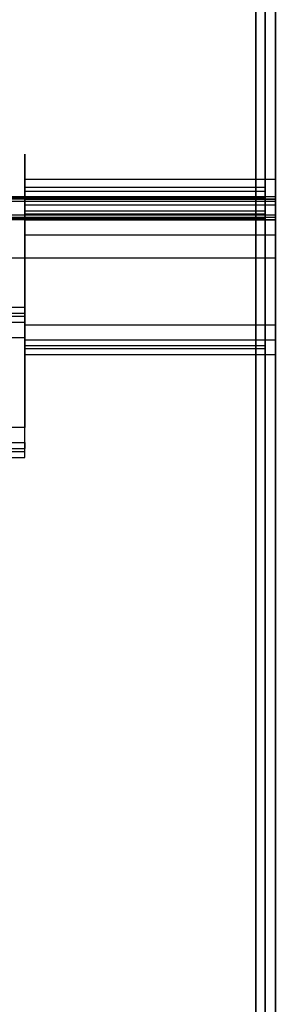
# Model space of a CAD drawing. Header units: millimetres. Extents: x 0 to 20, y -30 to 115.
# Tile 18 of 78: x 12.45 to 15, y -3.39 to 6.43. Entities that reach past the tile are written whole.
import ezdxf

# ---------------------------------------------------------------- set-up
doc = ezdxf.new("R2010")
doc.units = ezdxf.units.MM
doc.header["$MEASUREMENT"] = 0
doc.layers.add('Default', color=7, linetype='Continuous', true_color=0x000000)

msp = doc.modelspace()

# ---------------------------------------------------------------- linework, layer by layer
at = {"layer": 'Default'}
for points, degree in [([(15, 21.594, 144.5139), (15, 13.1297, 145.2921), (15, 4.6654, 146.0702)], 2), ([(14.8043, 4.6425, 145.8213), (14.8043, 13.1068, 145.0431), (14.8043, 21.5711, 144.265)], 2), ([(14.8043, 21.5482, 144.016), (14.8043, 13.0839, 144.7942), (14.8043, 4.6196, 145.5723)], 2), ([(14.9, 4.6562, 145.9707), (14.9, 13.1205, 145.1925), (14.9, 21.5848, 144.4144)], 2), ([(14.9, 4.6516, 145.9209), (14.9, 13.1159, 145.1427), (14.9, 21.5802, 144.3646)], 2), ([(15, 4.6425, 145.8213), (15, 13.1068, 145.0431), (15, 21.5711, 144.265)], 2), ([(15, 21.5482, 144.016), (15, 13.0839, 144.7942), (15, 4.6196, 145.5723)], 2), ([(14.8043, 4.4823, 144.0786), (14.8043, 12.9466, 143.3005), (14.8043, 21.4109, 142.5223)], 2), ([(15, 4.4823, 144.0786), (15, 12.9466, 143.3005), (15, 21.4109, 142.5223)], 2), ([(14.8043, 21.388, 142.2734), (14.8043, 12.9237, 143.0515), (14.8043, 4.4594, 143.8297)], 2), ([(14.9, 21.3788, 142.1738), (14.9, 12.9145, 142.952), (14.9, 4.4502, 143.7301)], 2), ([(14.9, 21.3743, 142.124), (14.9, 12.9099, 142.9022), (14.9, 4.4456, 143.6803)], 2), ([(15, 21.388, 142.2734), (15, 12.9237, 143.0515), (15, 4.4594, 143.8297)], 2), ([(15, 4.4365, 143.5807), (15, 12.9008, 142.8026), (15, 21.3651, 142.0244)], 2), ([(12.4979, 4.8378, 185.8591), (13.7489, 4.8378, 185.8591), (15, 4.8378, 185.8591)], 2), ([(12.4979, 4.7576, 185.9188), (12.4979, 4.7977, 185.889), (12.4979, 4.8378, 185.8591)], 2), ([(12.4979, 4.7576, 185.9188), (13.2986, 4.7576, 185.9188), (14.0993, 4.7576, 185.9188), (14.9, 4.7576, 185.9188)], 3), ([(12.4979, 4.7175, 185.9487), (13.2986, 4.7175, 185.9487), (14.0993, 4.7175, 185.9487), (14.9, 4.7175, 185.9487)], 3), ([(12.4979, 4.7175, 185.9487), (12.4979, 4.6774, 185.9785), (12.4979, 4.6373, 186.0084)], 2), ([(0, 4.6654, 146.0702), (7.5, 4.6654, 146.0702), (15, 4.6654, 146.0702)], 2), ([(0, 4.6425, 145.8213), (7.5, 4.6425, 145.8213), (15, 4.6425, 145.8213)], 2), ([(0, 4.6196, 145.5723), (7.5, 4.6196, 145.5723), (15, 4.6196, 145.5723)], 2), ([(0.1, 4.6562, 145.9707), (5.0333, 4.6562, 145.9707), (9.9667, 4.6562, 145.9707), (14.9, 4.6562, 145.9707)], 3), ([(0.1, 4.6516, 145.9209), (5.0333, 4.6516, 145.9209), (9.9667, 4.6516, 145.9209), (14.9, 4.6516, 145.9209)], 3), ([(0.1957, 4.6425, 145.8213), (7.5, 4.6425, 145.8213), (14.8043, 4.6425, 145.8213)], 2), ([(0.1957, 4.6196, 145.5723), (7.5, 4.6196, 145.5723), (14.8043, 4.6196, 145.5723)], 2), ([(12.4979, 4.6373, 186.0084), (13.7489, 4.6373, 186.0084), (15, 4.6373, 186.0084)], 2), ([(12.4979, 4.6373, 186.0084), (13.6511, 4.6373, 186.0084), (14.8043, 4.6373, 186.0084)], 2), ([(12.4979, 4.5816, 187.6082), (12.4979, 4.0699, 187.9892), (12.4979, 3.5581, 188.3701)], 2), ([(12.4979, 4.5816, 187.6082), (13.7489, 4.5816, 187.6082), (15, 4.5816, 187.6082)], 2), ([(12.4979, 4.5816, 187.6082), (12.4979, 4.5517, 187.5681), (12.4979, 4.5219, 187.528)], 2), ([(12.4979, 4.5219, 187.528), (13.2986, 4.5219, 187.528), (14.0993, 4.5219, 187.528), (14.9, 4.5219, 187.528)], 3), ([(12.4979, 4.5219, 187.528), (12.4979, 4.0101, 187.909), (12.4979, 3.4984, 188.2899)], 2), ([(14.9, -9.1144, 197.6795), (14.9, -2.2962, 192.6037), (14.9, 4.5219, 187.528)], 2), ([(15, 4.5816, 187.6082), (15, -2.2365, 192.684), (15, -9.0546, 197.7597)], 2), ([(0, 4.4823, 144.0786), (7.5, 4.4823, 144.0786), (15, 4.4823, 144.0786)], 2), ([(0, 4.4594, 143.8297), (7.5, 4.4594, 143.8297), (15, 4.4594, 143.8297)], 2), ([(0, 4.4365, 143.5807), (7.5, 4.4365, 143.5807), (15, 4.4365, 143.5807)], 2), ([(0.1, 4.4502, 143.7301), (5.0333, 4.4502, 143.7301), (9.9667, 4.4502, 143.7301), (14.9, 4.4502, 143.7301)], 3), ([(0.1, 4.4456, 143.6803), (5.0333, 4.4456, 143.6803), (9.9667, 4.4456, 143.6803), (14.9, 4.4456, 143.6803)], 3), ([(0.1957, 4.4823, 144.0786), (7.5, 4.4823, 144.0786), (14.8043, 4.4823, 144.0786)], 2), ([(0.1957, 4.4594, 143.8297), (7.5, 4.4594, 143.8297), (14.8043, 4.4594, 143.8297)], 2), ([(12.4979, 4.492, 187.4879), (13.2986, 4.492, 187.4879), (14.0993, 4.492, 187.4879), (14.9, 4.492, 187.4879)], 3), ([(12.4979, 4.4323, 187.4077), (12.4979, 4.4622, 187.4478), (12.4979, 4.492, 187.4879)], 2), ([(12.4979, 4.492, 187.4879), (12.4979, 3.9803, 187.8689), (12.4979, 3.4685, 188.2498)], 2), ([(12.4979, 4.4368, 186.1577), (13.6511, 4.4368, 186.1577), (14.8043, 4.4368, 186.1577)], 2), ([(12.4979, 4.4368, 186.1577), (13.7489, 4.4368, 186.1577), (15, 4.4368, 186.1577)], 2), ([(12.4979, 4.4323, 187.4077), (12.4979, 3.9206, 187.7886), (12.4979, 3.4088, 188.1696)], 2), ([(12.4979, 4.4323, 187.4077), (13.7489, 4.4323, 187.4077), (15, 4.4323, 187.4077)], 2), ([(12.4979, 4.4323, 187.4077), (12.4979, 3.9206, 187.7886), (12.4979, 3.4088, 188.1696)], 2), ([(12.4979, 4.4323, 187.4077), (13.6511, 4.4323, 187.4077), (14.8043, 4.4323, 187.4077)], 2), ([(14.8043, -9.2039, 197.5592), (14.8043, -2.3858, 192.4834), (14.8043, 4.4323, 187.4077)], 2), ([(14.9, -9.1442, 197.6394), (14.9, -2.3261, 192.5636), (14.9, 4.492, 187.4879)], 2), ([(15, -9.2039, 197.5592), (15, -2.3858, 192.4834), (15, 4.4323, 187.4077)], 2), ([(12.4979, 3.2595, 187.9691), (12.4979, 3.7713, 187.5881), (12.4979, 4.283, 187.2071)], 2), ([(12.4979, 4.283, 187.2071), (13.6511, 4.283, 187.2071), (14.8043, 4.283, 187.2071)], 2), ([(12.4979, 3.2595, 187.9691), (12.4979, 3.7713, 187.5881), (12.4979, 4.283, 187.2071)], 2), ([(12.4979, 4.283, 187.2071), (13.7489, 4.283, 187.2071), (15, 4.283, 187.2071)], 2), ([(14.8043, 4.283, 187.2071), (14.8043, -2.5351, 192.2829), (14.8043, -9.3532, 197.3587)], 2), ([(15, 4.283, 187.2071), (15, -2.5351, 192.2829), (15, -9.3532, 197.3587)], 2), ([(0, 4.053, 144.8713), (7.5, 4.053, 144.8713), (15, 4.053, 144.8713)], 2), ([(12.4979, 3.5581, 188.3701), (7.4989, 3.5581, 188.3701), (2.5, 3.5581, 188.3701)], 2), ([(12.4979, 3.5581, 188.3701), (12.4979, 3.5283, 188.33), (12.4979, 3.4984, 188.2899)], 2), ([(12.4979, 3.4984, 188.2899), (7.4989, 3.4984, 188.2899), (2.5, 3.4984, 188.2899)], 2), ([(12.4979, 3.4685, 188.2498), (7.4989, 3.4685, 188.2498), (2.5, 3.4685, 188.2498)], 2), ([(12.4979, 3.4088, 188.1696), (12.4979, 3.4387, 188.2097), (12.4979, 3.4685, 188.2498)], 2), ([(12.4979, 3.4088, 188.1696), (7.4989, 3.4088, 188.1696), (2.5, 3.4088, 188.1696)], 2), ([(12.4979, 3.4088, 188.1696), (7.4989, 3.4088, 188.1696), (2.5, 3.4088, 188.1696)], 2), ([(12.4979, 3.3873, 186.0039), (12.4979, 2.8756, 186.3849), (12.4979, 2.3638, 186.7659)], 2), ([(12.4979, 3.3873, 186.0039), (13.6511, 3.3873, 186.0039), (14.8043, 3.3873, 186.0039)], 2), ([(12.4979, 3.3873, 186.0039), (12.4979, 2.8756, 186.3849), (12.4979, 2.3638, 186.7659)], 2), ([(12.4979, 3.3873, 186.0039), (13.7489, 3.3873, 186.0039), (15, 3.3873, 186.0039)], 2), ([(14.8043, -10.2489, 196.1555), (14.8043, -3.4308, 191.0797), (14.8043, 3.3873, 186.0039)], 2), ([(15, -10.2489, 196.1555), (15, -3.4308, 191.0797), (15, 3.3873, 186.0039)], 2), ([(2.5, 3.2595, 187.9691), (7.4989, 3.2595, 187.9691), (12.4979, 3.2595, 187.9691)], 2), ([(2.5, 3.2595, 187.9691), (7.4989, 3.2595, 187.9691), (12.4979, 3.2595, 187.9691)], 2), ([(12.4979, 2.2145, 186.5653), (12.4979, 2.7263, 186.1844), (12.4979, 3.238, 185.8034)], 2), ([(12.4979, 3.238, 185.8034), (13.7489, 3.238, 185.8034), (15, 3.238, 185.8034)], 2), ([(12.4979, 3.1783, 185.7232), (12.4979, 3.2082, 185.7633), (12.4979, 3.238, 185.8034)], 2), ([(12.4979, 2.2145, 186.5653), (12.4979, 2.7263, 186.1844), (12.4979, 3.238, 185.8034)], 2), ([(12.4979, 3.238, 185.8034), (13.6511, 3.238, 185.8034), (14.8043, 3.238, 185.8034)], 2), ([(12.4979, 3.1783, 185.7232), (13.2986, 3.1783, 185.7232), (14.0993, 3.1783, 185.7232), (14.9, 3.1783, 185.7232)], 3), ([(12.4979, 2.1548, 186.4851), (12.4979, 2.6666, 186.1042), (12.4979, 3.1783, 185.7232)], 2), ([(12.4979, 3.1484, 185.6831), (13.2986, 3.1484, 185.6831), (14.0993, 3.1484, 185.6831), (14.9, 3.1484, 185.6831)], 3), ([(12.4979, 3.1484, 185.6831), (12.4979, 3.1186, 185.643), (12.4979, 3.0887, 185.6029)], 2), ([(12.4979, 2.125, 186.445), (12.4979, 2.6367, 186.0641), (12.4979, 3.1484, 185.6831)], 2), ([(14.8043, 3.238, 185.8034), (14.8043, -3.5801, 190.8792), (14.8043, -10.3982, 195.9549)], 2), ([(14.9, 3.1783, 185.7232), (14.9, -3.6398, 190.799), (14.9, -10.4579, 195.8747)], 2), ([(14.9, 3.1484, 185.6831), (14.9, -3.6697, 190.7588), (14.9, -10.4878, 195.8346)], 2), ([(15, 3.238, 185.8034), (15, -3.5801, 190.8792), (15, -10.3982, 195.9549)], 2), ([(12.4979, 2.0653, 186.3648), (12.4979, 2.577, 185.9838), (12.4979, 3.0887, 185.6029)], 2), ([(12.4979, 3.0887, 185.6029), (13.7489, 3.0887, 185.6029), (15, 3.0887, 185.6029)], 2), ([(15, -10.5475, 195.7544), (15, -3.7294, 190.6786), (15, 3.0887, 185.6029)], 2), ([(12.4979, 2.3638, 186.7659), (7.4989, 2.3638, 186.7659), (2.5, 2.3638, 186.7659)], 2), ([(12.4979, 2.3638, 186.7659), (7.4989, 2.3638, 186.7659), (2.5, 2.3638, 186.7659)], 2), ([(2.5, 2.2145, 186.5653), (7.4989, 2.2145, 186.5653), (12.4979, 2.2145, 186.5653)], 2), ([(2.5, 2.2145, 186.5653), (7.4989, 2.2145, 186.5653), (12.4979, 2.2145, 186.5653)], 2), ([(12.4979, 2.2145, 186.5653), (12.4979, 2.1847, 186.5252), (12.4979, 2.1548, 186.4851)], 2), ([(2.5, 2.1548, 186.4851), (7.4989, 2.1548, 186.4851), (12.4979, 2.1548, 186.4851)], 2), ([(2.5, 2.125, 186.445), (7.4989, 2.125, 186.445), (12.4979, 2.125, 186.445)], 2), ([(2.5, 2.0653, 186.3648), (7.4989, 2.0653, 186.3648), (12.4979, 2.0653, 186.3648)], 2), ([(12.4979, 2.0653, 186.3648), (12.4979, 2.0951, 186.4049), (12.4979, 2.125, 186.445)], 2)]:
    msp.add_open_spline(points, degree=degree, dxfattribs=at)
for points, weights in [([(12.4979, 4.8378, 185.8591), (12.4979, 5.5843, 186.8618), (12.4979, 4.5816, 187.6082)], [1, 0.707106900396, 1]), ([(15, 4.8378, 185.8591), (15, 5.5843, 186.8618), (15, 4.5816, 187.6082)], [1, 0.707106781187, 1]), ([(12.4979, 4.7576, 185.9188), (12.4979, 5.4443, 186.8413), (12.4979, 4.5219, 187.528)], [1, 0.707106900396, 1]), ([(12.4979, 4.7175, 185.9487), (12.4979, 5.3744, 186.831), (12.4979, 4.492, 187.4879)], [1, 0.707106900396, 1]), ([(14.9, 4.5219, 187.528), (14.9, 5.4443, 186.8413), (14.9, 4.7576, 185.9188)], [1, 0.707106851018, 0.999999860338]), ([(14.9, 4.492, 187.4879), (14.9, 5.3744, 186.831), (14.9, 4.7175, 185.9487)], [0.999999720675, 0.70710699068, 0.999999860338]), ([(12.4979, 3.0887, 185.6029), (12.4979, 4.0914, 184.8564), (12.4979, 4.8378, 185.8591)], [1, 0.707106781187, 1]), ([(12.4979, 4.6373, 186.0084), (12.4979, 5.2344, 186.8105), (12.4979, 4.4323, 187.4077)], [1, 0.707106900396, 1]), ([(12.4979, 4.6373, 186.0084), (12.4979, 5.2344, 186.8105), (12.4979, 4.4323, 187.4077)], [0.999999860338, 0.707106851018, 1]), ([(14.8043, 4.4323, 187.4077), (14.8043, 5.2344, 186.8105), (14.8043, 4.6373, 186.0084)], [1, 0.707106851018, 0.999999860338]), ([(15, 3.0887, 185.6029), (15, 4.0914, 184.8564), (15, 4.8378, 185.8591)], [1, 0.707106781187, 1]), ([(15, 4.4323, 187.4077), (15, 5.2344, 186.8105), (15, 4.6373, 186.0084)], [1, 0.707106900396, 1]), ([(12.4979, 3.1484, 185.6831), (12.4979, 4.0709, 184.9964), (12.4979, 4.7576, 185.9188)], [1, 0.707106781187, 1]), ([(12.4979, 3.1783, 185.7232), (12.4979, 4.0606, 185.0663), (12.4979, 4.7175, 185.9487)], [1, 0.707106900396, 1]), ([(14.9, 4.7576, 185.9188), (14.9, 4.0709, 184.9964), (14.9, 3.1484, 185.6831)], [0.999999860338, 0.707106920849, 0.999999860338]), ([(14.9, 4.7175, 185.9487), (14.9, 4.0606, 185.0663), (14.9, 3.1783, 185.7232)], [0.999999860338, 0.707106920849, 0.999999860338]), ([(12.4979, 3.238, 185.8034), (12.4979, 4.0401, 185.2063), (12.4979, 4.6373, 186.0084)], [1, 0.707106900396, 1]), ([(12.4979, 3.238, 185.8034), (12.4979, 4.0401, 185.2063), (12.4979, 4.6373, 186.0084)], [0.999999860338, 0.707106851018, 1]), ([(14.8043, 4.6373, 186.0084), (14.8043, 4.0401, 185.2063), (14.8043, 3.238, 185.8034)], [1, 0.707106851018, 0.999999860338]), ([(15, 4.6373, 186.0084), (15, 4.0401, 185.2063), (15, 3.238, 185.8034)], [1, 0.707106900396, 1]), ([(12.4979, 4.283, 187.2071), (12.4979, 4.8846, 186.7593), (12.4979, 4.4368, 186.1577)], [0.999999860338, 0.707106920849, 0.999999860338]), ([(12.4979, 4.283, 187.2071), (12.4979, 4.8846, 186.7593), (12.4979, 4.4368, 186.1577)], [0.999999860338, 0.707106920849, 0.999999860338]), ([(14.8043, 4.4368, 186.1577), (14.8043, 4.8846, 186.7593), (14.8043, 4.283, 187.2071)], [0.999999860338, 0.707106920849, 0.999999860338]), ([(15, 4.4368, 186.1577), (15, 4.8846, 186.7593), (15, 4.283, 187.2071)], [0.999999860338, 0.707106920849, 0.999999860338]), ([(12.4979, 4.4368, 186.1577), (12.4979, 3.9889, 185.5561), (12.4979, 3.3873, 186.0039)], [1, 0.707106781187, 1]), ([(12.4979, 4.4368, 186.1577), (12.4979, 3.9889, 185.5561), (12.4979, 3.3873, 186.0039)], [0.999999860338, 0.707106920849, 0.999999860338]), ([(14.8043, 3.3873, 186.0039), (14.8043, 3.9889, 185.5561), (14.8043, 4.4368, 186.1577)], [1, 0.707106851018, 0.999999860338]), ([(15, 3.3873, 186.0039), (15, 3.9889, 185.5561), (15, 4.4368, 186.1577)], [1, 0.707106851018, 0.999999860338])]:
    msp.add_rational_spline(points, weights, degree=2, dxfattribs=at)
for points, weights, knots in [([(15, 4.053, 144.8713), (15, 4.0988, 145.3692), (15, 4.5967, 145.3234), (15, 5.0946, 145.2776), (15, 5.0488, 144.7797), (15, 5.003, 144.2818), (15, 4.5051, 144.3276), (15, 4.0072, 144.3734), (15, 4.053, 144.8713)], [1, 0.707106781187, 1, 0.707106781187, 1, 0.707106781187, 1, 0.707106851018, 0.999999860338], [0, 0, 0, 1.178097, 1.178097, 2.356195, 2.356195, 3.534292, 3.534292, 4.712389, 4.712389, 4.712389]), ([(14.8043, 4.4594, 143.8297), (14.8043, 3.4636, 143.9212), (14.8043, 3.5551, 144.917), (14.8043, 3.6467, 145.9128), (14.8043, 4.6425, 145.8213)], [1, 0.707106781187, 1, 0.707106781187, 1], [-20.865739, -20.865739, -20.865739, -19.356194, -19.356194, -17.84665, -17.84665, -17.84665]), ([(14.8043, 4.6196, 145.5723), (14.8043, 3.8727, 145.641), (14.8043, 3.8041, 144.8942), (14.8043, 3.7354, 144.1473), (14.8043, 4.4823, 144.0786)], [0.999999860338, 0.707106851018, 1, 0.707106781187, 1], [-61.271428, -61.271428, -61.271428, -59.63938, -59.63938, -58.007332, -58.007332, -58.007332]), ([(14.9, 4.4456, 143.6803), (14.9, 3.3005, 143.7856), (14.9, 3.4058, 144.9308), (14.9, 3.511, 146.0759), (14.9, 4.6562, 145.9707)], [1, 0.707106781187, 1, 0.707106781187, 1], [-21.712389, -21.712389, -21.712389, -20.141593, -20.141593, -18.570796, -18.570796, -18.570796]), ([(14.9, 4.4502, 143.7301), (14.9, 3.3548, 143.8308), (14.9, 3.4555, 144.9262), (14.9, 3.5562, 146.0216), (14.9, 4.6516, 145.9209)], [1, 0.707106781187, 1, 0.707106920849, 0.999999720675], [-20.865739, -20.865739, -20.865739, -19.356194, -19.356194, -17.84665, -17.84665, -17.84665]), ([(15, 4.6654, 146.0702), (15, 3.4206, 146.1847), (15, 3.3062, 144.9399), (15, 3.1917, 143.6952), (15, 4.4365, 143.5807)], [1, 0.707106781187, 1, 0.707106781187, 1], [18.570796, 18.570796, 18.570796, 20.141593, 20.141593, 21.712389, 21.712389, 21.712389]), ([(15, 4.4594, 143.8297), (15, 3.4636, 143.9212), (15, 3.5551, 144.917), (15, 3.6467, 145.9128), (15, 4.6425, 145.8213)], [1, 0.707106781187, 1, 0.707106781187, 1], [-20.865739, -20.865739, -20.865739, -19.356194, -19.356194, -17.84665, -17.84665, -17.84665]), ([(15, 4.6196, 145.5723), (15, 3.8727, 145.641), (15, 3.8041, 144.8942), (15, 3.7354, 144.1473), (15, 4.4823, 144.0786)], [0.999999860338, 0.707106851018, 1, 0.707106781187, 1], [-61.271428, -61.271428, -61.271428, -59.63938, -59.63938, -58.007332, -58.007332, -58.007332])]:
    msp.add_rational_spline(points, weights, degree=2, knots=knots, dxfattribs=at)

doc.saveas('drawing.dxf')
